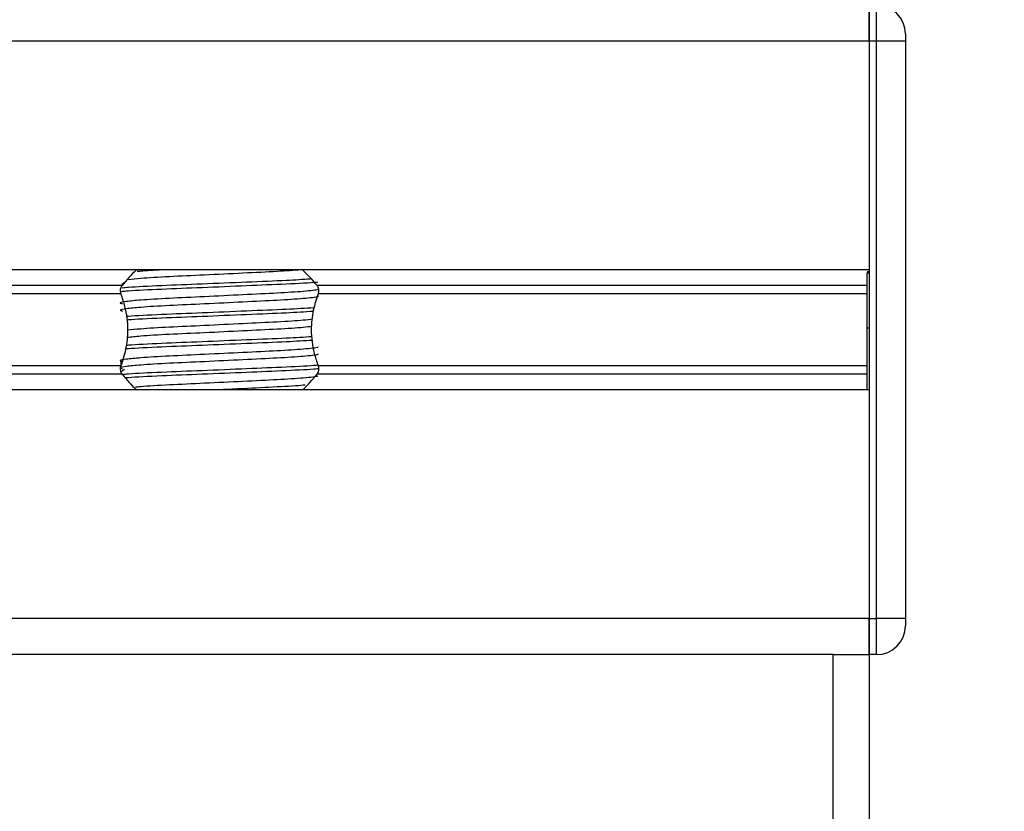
# Model space of a CAD drawing. Header units: millimetres. Extents: x 0 to 420, y 0 to 297.
# Tile 96 of 115: x 323.94 to 327.35, y 203.09 to 205.82. Entities that reach past the tile are written whole.
import ezdxf

# ---------------------------------------------------------------- set-up
doc = ezdxf.new("R2010")
doc.units = ezdxf.units.MM
doc.layers.add('QUOTE', color=174, linetype='Continuous')
doc.styles.add('SLDTEXTSTYLE3', font='TXT', dxfattribs={"width": 0.75})
doc.dimstyles.new('SLDDIMSTYLE0', dxfattribs={"dimtxt": 3, "dimasz": 3, "dimexe": 0, "dimexo": 0.0625, "dimgap": 0.75, "dimtad": 1, "dimlfac": 20.047434, "dimrnd": 1e-09, "dimzin": 12, "dimdsep": 46, "dimtxsty": 'SLDTEXTSTYLE3', "dimsah": 1, "dimcen": 0.09, "dimadec": 0, "dimazin": 3, "dimtfac": 1, "dimtdec": 3, "dimtofl": 0, "dimtmove": 0, "dimatfit": 3, "dimfxl": 0, "dimfrac": 2, "dimtolj": 1, "dimtzin": 12, "dimarcsym": 0})

# ---------------------------------------------------------------- blocks, each defined once
blk = doc.blocks.new('_D_2')
at = {"layer": 'QUOTE'}
for p, q in [((324.0164, 233.1115), (335.6444, 233.1115)), ((333.6444, 197.7404), (333.6444, 233.1115)), ((329.6063, 197.7404), (335.6444, 197.7404))]:
    blk.add_line(p, q, dxfattribs=at)
for points in [[(333.6444, 233.1115), (333.1444, 230.1115), (334.1444, 230.1115)], [(333.6444, 197.7404), (334.1444, 200.7404), (333.1444, 200.7404)]]:
    blk.add_solid(points, dxfattribs=at)
at = {"layer": 'QUOTE', "insert": (329.7772, 210.4384), "char_height": 3, "attachment_point": 1, "rotation": 90, "style": 'SLDTEXTSTYLE3'}
blk.add_mtext('709,1', dxfattribs=at)

msp = doc.modelspace()

# ---------------------------------------------------------------- linework, layer by layer
at = {"color": 7, "linetype": 'Continuous', "lineweight": 25}
for p, q in [((326.87989, 205.87108), (326.87989, 205.74637)), ((326.87989, 205.74637), (326.87989, 205.87108)), ((326.90483, 205.74637), (326.90483, 205.87108)), ((326.87989, 205.74637), (292.46152, 205.74637)), ((326.87989, 205.74637), (326.87989, 204.95575)), ((326.87989, 205.74637), (326.87989, 203.7511)), ((326.90483, 205.74637), (326.87989, 205.74637)), ((326.90483, 203.7511), (326.90483, 205.74637)), ((327.0046, 205.74637), (326.90483, 205.74637)), ((327.0046, 205.77131), (327.0046, 205.74637)), ((327.0046, 205.74637), (327.0046, 203.7511)), ((326.87989, 204.95575), (292.46152, 204.95575)), ((326.87989, 204.94951), (326.87241, 204.94951)), ((326.87241, 204.94588), (326.87989, 204.94588)), ((324.29851, 204.90167), (295.0429, 204.90167)), ((324.30649, 204.9109), (324.29763, 204.90547)), ((326.87241, 204.90167), (324.97192, 204.90167)), ((324.29493, 204.87304), (295.04648, 204.87304)), ((326.87241, 204.87304), (324.9755, 204.87304)), ((326.87241, 204.75628), (326.87989, 204.75628)), ((326.87241, 204.72878), (326.87241, 204.74755)), ((324.29493, 204.62444), (295.04648, 204.62444)), ((324.2936, 204.63927), (324.2936, 204.61923)), ((326.87241, 204.62444), (324.9755, 204.62444)), ((324.29851, 204.5958), (295.0429, 204.5958)), ((324.30649, 204.61161), (324.29589, 204.60511)), ((326.87241, 204.5958), (324.97192, 204.5958)), ((326.87989, 204.54173), (292.46152, 204.54173)), ((326.87989, 204.54173), (326.87989, 203.7511)), ((326.87989, 203.7511), (292.46152, 203.7511)), ((326.87989, 203.7511), (326.87989, 203.6264)), ((326.87989, 203.7511), (326.90483, 203.7511)), ((326.87989, 203.6264), (326.87989, 203.7511)), ((326.90483, 203.6264), (326.90483, 203.7511)), ((327.0046, 203.7511), (326.90483, 203.7511)), ((327.0046, 203.7511), (327.0046, 203.72616)), ((326.75519, 203.6264), (322.51524, 203.6264)), ((326.75519, 203.02782), (326.75519, 203.6264)), ((326.75519, 203.6264), (326.87989, 203.6264)), ((326.90483, 203.6264), (326.87989, 203.6264)), ((326.87989, 203.6264), (326.87989, 203.02782))]:
    msp.add_line(p, q, dxfattribs=at)
for centre, radius, start, end in [((326.90483, 205.77131), 0.09976, 0, 90), ((324.63522, 204.64399), 0.42399, 132.91101, 142.57212), ((324.63522, 204.64399), 0.42399, 37.42788, 47.87533), ((324.63522, 204.85349), 0.42399, 217.42788, 227.33207), ((324.63522, 204.85349), 0.42399, 312.66793, 322.57212), ((326.90483, 203.72616), 0.09976, 270, 0)]:
    msp.add_arc(centre, radius, start, end, dxfattribs=at)
for points, knots in [([(324.9171, 204.95584), (324.89131, 204.95401), (324.83766, 204.9502), (324.71618, 204.94459), (324.58336, 204.93799), (324.4578, 204.93249), (324.36601, 204.927), (324.33353, 204.92352), (324.32062, 204.92213)], [0, 0, 0, 0, 0.1645772, 0.3423508, 0.5251783, 0.700979, 0.8811979, 1, 1, 1, 1]), ([(324.43632, 204.95575), (324.40867, 204.95425), (324.37373, 204.95237), (324.3547, 204.95041), (324.35073, 204.95)], [0, 0, 0, 0, 0.79128266, 1, 1, 1, 1]), ([(326.87241, 204.75628), (326.87241, 204.79606), (326.87241, 204.86762), (326.87241, 204.92182), (326.87241, 204.94588)], [0, 0, 0, 0, 0.5558787, 1, 1, 1, 1]), ([(324.29493, 204.87304), (324.29477, 204.87351), (324.2938, 204.8763), (324.29283, 204.88183), (324.29321, 204.88926), (324.29496, 204.8958), (324.29702, 204.89967), (324.29834, 204.90144), (324.29851, 204.90167)], [0, 0, 0, 0, 0.0508548, 0.3030287, 0.5240656, 0.7365591, 0.9653107, 1, 1, 1, 1]), ([(324.97339, 204.91312), (324.97198, 204.91296), (324.95233, 204.91072), (324.86688, 204.90674), (324.73061, 204.90093), (324.57447, 204.89434), (324.43137, 204.88884), (324.33093, 204.88389), (324.30176, 204.88098), (324.29346, 204.88015)], [0, 0, 0, 0, 0.0140301, 0.1956147, 0.3770176, 0.5635719, 0.7429639, 0.9268594, 1, 1, 1, 1]), ([(324.94933, 204.92399), (324.92305, 204.92239), (324.86439, 204.91881), (324.72877, 204.91341), (324.57504, 204.90681), (324.43091, 204.90131), (324.33632, 204.89659), (324.30581, 204.89388), (324.29892, 204.89327)], [0, 0, 0, 0, 0.15793939, 0.35255094, 0.5526889, 0.7451431, 0.94242866, 1, 1, 1, 1]), ([(324.97192, 204.90167), (324.97231, 204.90113), (324.97394, 204.89887), (324.97624, 204.89383), (324.97759, 204.88628), (324.97728, 204.87893), (324.97607, 204.87493), (324.9755, 204.87304)], [0, 0, 0, 0, 0.0786657, 0.3295798, 0.5818024, 0.802882, 1, 1, 1, 1]), ([(324.97415, 204.88958), (324.97456, 204.88901), (324.97639, 204.88651), (324.92942, 204.88137), (324.83922, 204.87556), (324.71657, 204.86976), (324.5834, 204.86317), (324.45729, 204.85765), (324.36408, 204.85199), (324.31037, 204.84657), (324.28529, 204.84259), (324.29507, 204.8399), (324.29943, 204.8387)], [0, 0, 0, 0, 0.0351066, 0.1561349, 0.2739528, 0.3916527, 0.5126988, 0.6290926, 0.7484115, 0.8401345, 0.9287498, 1, 1, 1, 1]), ([(324.9743, 204.86588), (324.9754, 204.86491), (324.97868, 204.86201), (324.93011, 204.85644), (324.83903, 204.85062), (324.71662, 204.84482), (324.58339, 204.83823), (324.45729, 204.83271), (324.36408, 204.82705), (324.31037, 204.82163), (324.2853, 204.81765), (324.29506, 204.81496), (324.29941, 204.81377)], [0, 0, 0, 0, 0.059132, 0.1771634, 0.2920638, 0.4068492, 0.5248979, 0.6384095, 0.7547738, 0.8442256, 0.9306466, 1, 1, 1, 1]), ([(324.29493, 204.62444), (324.30099, 204.64292), (324.31369, 204.68167), (324.32147, 204.75332), (324.3126, 204.82044), (324.29972, 204.85878), (324.29493, 204.87304)], [0, 0, 0, 0, 0.2384824, 0.5002133, 0.8142029, 1, 1, 1, 1]), ([(324.9755, 204.87304), (324.96944, 204.85456), (324.95674, 204.81581), (324.94896, 204.74416), (324.95784, 204.67704), (324.97071, 204.63869), (324.9755, 204.62444)], [0, 0, 0, 0, 0.2384824, 0.5002133, 0.8142029, 1, 1, 1, 1]), ([(324.96159, 204.82492), (324.93164, 204.82309), (324.86947, 204.81927), (324.72898, 204.81365), (324.57481, 204.80705), (324.43161, 204.80155), (324.34234, 204.79721), (324.31532, 204.79489), (324.31269, 204.79466)], [0, 0, 0, 0, 0.1833159, 0.3805505, 0.5833859, 0.778434, 0.9783786, 1, 1, 1, 1]), ([(324.9587, 204.81229), (324.92961, 204.81051), (324.86825, 204.80675), (324.72901, 204.80118), (324.57457, 204.79458), (324.43251, 204.78908), (324.34075, 204.78476), (324.31636, 204.78247), (324.31424, 204.78228)], [0, 0, 0, 0, 0.1792693, 0.3781057, 0.5825884, 0.7792206, 0.980789, 1, 1, 1, 1]), ([(324.95323, 204.76051), (324.94487, 204.75925), (324.92263, 204.75589), (324.83732, 204.75085), (324.71713, 204.74506), (324.58315, 204.73846), (324.45775, 204.73296), (324.36371, 204.72732), (324.32995, 204.72367), (324.31564, 204.72212)], [0, 0, 0, 0, 0.0944898, 0.2513541, 0.4080614, 0.5692237, 0.724192, 0.8830549, 1, 1, 1, 1]), ([(324.9559, 204.7858), (324.94686, 204.78442), (324.92407, 204.78094), (324.83743, 204.77579), (324.7171, 204.77), (324.58314, 204.7634), (324.45781, 204.7579), (324.36494, 204.75234), (324.33186, 204.74878), (324.3183, 204.74732)], [0, 0, 0, 0, 0.1028709, 0.2594114, 0.4157952, 0.5766249, 0.7312733, 0.8898082, 1, 1, 1, 1]), ([(324.95499, 204.72479), (324.92701, 204.72307), (324.86673, 204.71939), (324.7289, 204.71389), (324.57483, 204.70729), (324.43161, 204.70178), (324.34237, 204.69745), (324.31537, 204.69513), (324.31276, 204.69491)], [0, 0, 0, 0, 0.1729956, 0.3727716, 0.5782206, 0.7757819, 0.9783028, 1, 1, 1, 1]), ([(326.87241, 204.54173), (326.87241, 204.54325), (326.87241, 204.55129), (326.87241, 204.58024), (326.87241, 204.62802), (326.87241, 204.6887), (326.87241, 204.73302), (326.87241, 204.75628)], [0, 0, 0, 0, 0.04803151, 0.25369748, 0.47859598, 0.72630632, 1, 1, 1, 1]), ([(324.97415, 204.69005), (324.97456, 204.68949), (324.97639, 204.68698), (324.92942, 204.68185), (324.83922, 204.67604), (324.71657, 204.67023), (324.5834, 204.66364), (324.45729, 204.65813), (324.36408, 204.65246), (324.31037, 204.64705), (324.28529, 204.64306), (324.29507, 204.64037), (324.29943, 204.63917)], [0, 0, 0, 0, 0.0351066, 0.1561349, 0.2739528, 0.3916527, 0.5126988, 0.6290926, 0.7484115, 0.8401345, 0.9287498, 1, 1, 1, 1]), ([(324.95654, 204.7124), (324.9281, 204.71066), (324.86736, 204.70694), (324.72897, 204.70142), (324.57463, 204.69481), (324.43229, 204.68932), (324.33946, 204.68491), (324.31443, 204.68254), (324.31143, 204.68226)], [0, 0, 0, 0, 0.1744293, 0.3724463, 0.5760865, 0.7719084, 0.9726462, 1, 1, 1, 1]), ([(324.9743, 204.66635), (324.9754, 204.66539), (324.97868, 204.66249), (324.93011, 204.65692), (324.83903, 204.65109), (324.71662, 204.64529), (324.58339, 204.6387), (324.45729, 204.63319), (324.36408, 204.62752), (324.31037, 204.62211), (324.2853, 204.61812), (324.29506, 204.61544), (324.29941, 204.61424)], [0, 0, 0, 0, 0.059132, 0.1771634, 0.2920638, 0.4068492, 0.5248979, 0.6384095, 0.7547738, 0.8442256, 0.9306466, 1, 1, 1, 1]), ([(324.29851, 204.5958), (324.29812, 204.59634), (324.29649, 204.5986), (324.29419, 204.60365), (324.29284, 204.6112), (324.29316, 204.61854), (324.29436, 204.62255), (324.29493, 204.62444)], [0, 0, 0, 0, 0.0786657, 0.3295798, 0.5818024, 0.802882, 1, 1, 1, 1]), ([(324.9769, 204.62669), (324.97441, 204.6264), (324.95405, 204.62402), (324.86724, 204.61992), (324.73048, 204.61411), (324.57461, 204.60752), (324.43098, 204.60202), (324.3358, 204.59727), (324.30501, 204.59453), (324.29777, 204.59388)], [0, 0, 0, 0, 0.0254448, 0.2080116, 0.3903958, 0.5779593, 0.7583217, 0.943212, 1, 1, 1, 1]), ([(324.9755, 204.62444), (324.97566, 204.62397), (324.97663, 204.62118), (324.9776, 204.61565), (324.97722, 204.60821), (324.97547, 204.60167), (324.97342, 204.59781), (324.97209, 204.59604), (324.97192, 204.5958)], [0, 0, 0, 0, 0.05085477, 0.30302868, 0.52406563, 0.73655909, 0.96531074, 1, 1, 1, 1]), ([(324.97728, 204.61426), (324.97468, 204.61396), (324.95425, 204.61157), (324.86725, 204.60745), (324.73058, 204.60164), (324.5742, 204.59505), (324.43245, 204.58955), (324.33969, 204.58516), (324.31478, 204.58281), (324.31194, 204.58254)], [0, 0, 0, 0, 0.0275782, 0.2161233, 0.4044799, 0.5981853, 0.7844538, 0.9753985, 1, 1, 1, 1]), ([(324.97415, 204.59029), (324.97456, 204.58972), (324.97639, 204.58722), (324.92942, 204.58208), (324.83919, 204.57627), (324.71667, 204.57047), (324.58304, 204.56388), (324.4586, 204.55837), (324.37681, 204.55366), (324.35045, 204.55095), (324.34452, 204.55034)], [0, 0, 0, 0, 0.0448324, 0.1993902, 0.3498481, 0.5001554, 0.6547358, 0.8033751, 0.9557499, 1, 1, 1, 1]), ([(324.93127, 204.55818), (324.92893, 204.55786), (324.91121, 204.55546), (324.83585, 204.55134), (324.73456, 204.54633), (324.6648, 204.54298), (324.63872, 204.54173)], [0, 0, 0, 0, 0.0552431, 0.4192215, 0.7828355, 1, 1, 1, 1])]:
    msp.add_open_spline(points, degree=3, knots=knots, dxfattribs=at)

# ---------------------------------------------------------------- dimensions: what is measured, and where the dimension line sits
at = {"layer": 'QUOTE'}
dim = msp.add_linear_dim(base=(333.64443, 233.11147), p1=(327.60626, 197.74036), p2=(322.01643, 233.11147), angle=90, dimstyle='SLDDIMSTYLE0', dxfattribs=at)
dim.commit()
dim.dimension.update_dxf_attribs({"geometry": '_D_2', "text_midpoint": (333.64443, 215.42592), "dimtype": 160})

doc.saveas('drawing.dxf')
